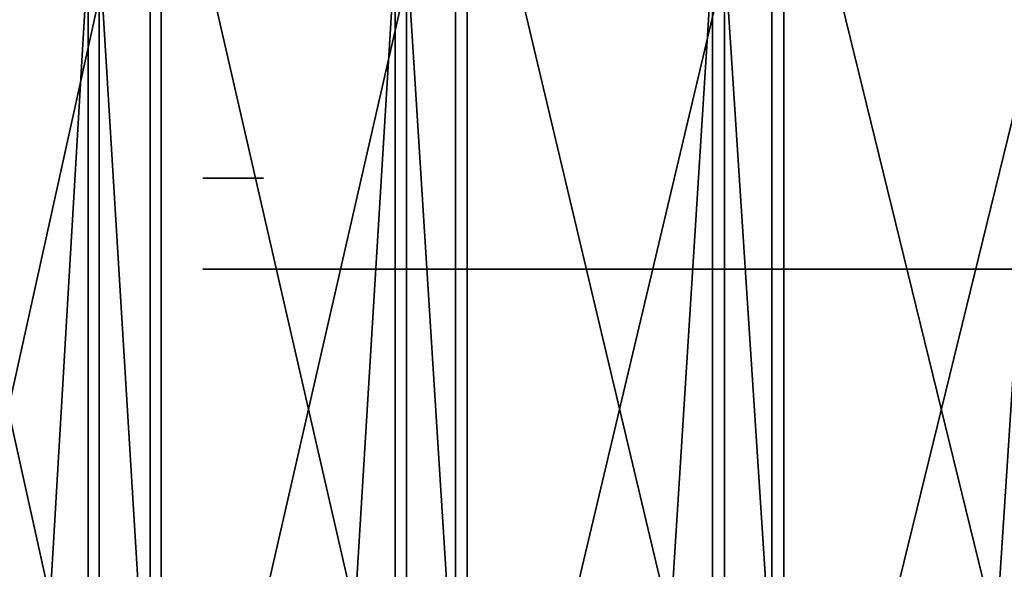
# Model space of a CAD drawing. Header units: millimetres. Extents: x 0 to 800, y -45 to 73.
# Tile 198 of 199: x 73 to 92, y 39 to 50. Entities that reach past the tile are written whole.
import ezdxf

# ---------------------------------------------------------------- set-up
doc = ezdxf.new("R2010")
doc.units = ezdxf.units.MM
doc.header["$LTSCALE"] = 65.185185
for name, color, linetype in [('40', 7, 'CONTINUOUS'), ('41', 7, 'CONTINUOUS'), ('42', 7, 'CONTINUOUS'), ('43', 7, 'CONTINUOUS'), ('6', 7, 'CONTINUOUS'), ('7', 7, 'CONTINUOUS')]:
    doc.layers.add(name, color=color, linetype=linetype)

msp = doc.modelspace()

# ---------------------------------------------------------------- linework, layer by layer
at = {"layer": '40', "color": 44, "linetype": 'Continuous', "true_color": 0x8c7500}
for points in [[(74.098, 54.7, -231.922), (68.234, -44.7, -223.454), (68.234, 54.7, -223.454), (74.098, 54.7, -231.922)], [(74.098, -44.7, -231.922), (68.234, -44.7, -223.454), (74.098, 54.7, -231.922), (74.098, -44.7, -231.922)], [(80.177, 54.7, -240.236), (74.098, -44.7, -231.922), (74.098, 54.7, -231.922), (80.177, 54.7, -240.236)], [(80.177, -44.7, -240.236), (74.098, -44.7, -231.922), (80.177, 54.7, -240.236), (80.177, -44.7, -240.236)], [(86.469, 54.7, -248.391), (80.177, -44.7, -240.236), (80.177, 54.7, -240.236), (86.469, 54.7, -248.391)], [(86.469, -44.7, -248.391), (80.177, -44.7, -240.236), (86.469, 54.7, -248.391), (86.469, -44.7, -248.391)], [(92.969, 54.7, -256.382), (86.469, -44.7, -248.391), (86.469, 54.7, -248.391), (92.969, 54.7, -256.382)], [(92.969, -44.7, -256.382), (86.469, -44.7, -248.391), (92.969, 54.7, -256.382), (92.969, -44.7, -256.382)]]:
    msp.add_3dface(points, dxfattribs=at)
at = {"layer": '41', "color": 44, "linetype": 'Continuous', "true_color": 0x8c7500}
for points in [[(68.024, -44.7, 223.141), (73.88, -44.7, 231.615), (68.024, 54.7, 223.141), (68.024, -44.7, 223.141)], [(68.024, 54.7, 223.141), (73.88, -44.7, 231.615), (73.88, 54.7, 231.615), (68.024, 54.7, 223.141)], [(73.88, 54.7, 231.615), (79.951, -44.7, 239.935), (79.951, 54.7, 239.935), (73.88, 54.7, 231.615)], [(73.88, -44.7, 231.615), (79.951, -44.7, 239.935), (73.88, 54.7, 231.615), (73.88, -44.7, 231.615)], [(79.951, 54.7, 239.935), (86.235, -44.7, 248.096), (86.235, 54.7, 248.096), (79.951, 54.7, 239.935)], [(79.951, -44.7, 239.935), (86.235, -44.7, 248.096), (79.951, 54.7, 239.935), (79.951, -44.7, 239.935)], [(86.235, -44.7, 248.096), (92.727, -44.7, 256.093), (86.235, 54.7, 248.096), (86.235, -44.7, 248.096)], [(86.235, 54.7, 248.096), (92.727, -44.7, 256.093), (92.727, 54.7, 256.093), (86.235, 54.7, 248.096)]]:
    msp.add_3dface(points, dxfattribs=at)
at = {"layer": '42', "color": 44, "linetype": 'Continuous', "true_color": 0x8c7500}
for points in [[(75.32, 28.31, -231.052), (69.479, 54.7, -222.616), (69.479, 28.31, -222.616), (75.32, 28.31, -231.052)], [(75.32, 54.7, -231.052), (69.479, 54.7, -222.616), (75.32, 28.31, -231.052), (75.32, 54.7, -231.052)], [(81.377, 28.31, -239.335), (75.32, 54.7, -231.052), (75.32, 28.31, -231.052), (81.377, 28.31, -239.335)], [(81.377, 54.7, -239.335), (75.32, 54.7, -231.052), (81.377, 28.31, -239.335), (81.377, 54.7, -239.335)], [(87.645, 28.31, -247.46), (81.377, 54.7, -239.335), (81.377, 28.31, -239.335), (87.645, 28.31, -247.46)], [(87.645, 54.7, -247.46), (81.377, 54.7, -239.335), (87.645, 28.31, -247.46), (87.645, 54.7, -247.46)], [(94.12, 28.31, -255.42), (87.645, 54.7, -247.46), (87.645, 28.31, -247.46), (94.12, 28.31, -255.42)], [(94.12, 54.7, -255.42), (87.645, 54.7, -247.46), (94.12, 28.31, -255.42), (94.12, 54.7, -255.42)]]:
    msp.add_3dface(points, dxfattribs=at)
at = {"layer": '43', "color": 44, "linetype": 'Continuous', "true_color": 0x8c7500}
for points in [[(69.269, 28.31, 222.304), (75.103, 54.7, 230.746), (75.103, 28.31, 230.746), (69.269, 28.31, 222.304)], [(69.269, 54.7, 222.304), (75.103, 54.7, 230.746), (69.269, 28.31, 222.304), (69.269, 54.7, 222.304)], [(75.103, 28.31, 230.746), (81.151, 54.7, 239.035), (81.151, 28.31, 239.035), (75.103, 28.31, 230.746)], [(75.103, 54.7, 230.746), (81.151, 54.7, 239.035), (75.103, 28.31, 230.746), (75.103, 54.7, 230.746)], [(81.151, 28.31, 239.035), (87.412, 54.7, 247.166), (87.412, 28.31, 247.166), (81.151, 28.31, 239.035)], [(81.151, 54.7, 239.035), (87.412, 54.7, 247.166), (81.151, 28.31, 239.035), (81.151, 54.7, 239.035)], [(87.412, 28.31, 247.166), (93.879, 54.7, 255.132), (93.879, 28.31, 255.132), (87.412, 28.31, 247.166)], [(87.412, 54.7, 247.166), (93.879, 54.7, 255.132), (87.412, 28.31, 247.166), (87.412, 54.7, 247.166)]]:
    msp.add_3dface(points, dxfattribs=at)
at = {"layer": '6', "color": 7, "linetype": 'Continuous', "true_color": 0xf5f5f5}
for points in [[(77.95, 44.761, -125), (76.15, 44.761, -125), (77.95, 44.761, -124.4), (77.95, 44.761, -125)], [(77.95, 44.761, -124.4), (76.15, 44.761, -125), (77.959, 44.761, -124.296), (77.95, 44.761, -124.4)], [(78.445, 44.761, 122.609), (78.55, 44.761, 122.6), (76.15, 44.761, 120), (78.445, 44.761, 122.609)], [(76.15, 44.761, 120), (78.55, 44.761, 122.6), (78.55, 44.761, 120), (76.15, 44.761, 120)], [(78.344, 44.761, 122.636), (78.445, 44.761, 122.609), (76.15, 44.761, 120), (78.344, 44.761, 122.636)], [(78.25, 44.761, 122.68), (78.344, 44.761, 122.636), (76.15, 44.761, 120), (78.25, 44.761, 122.68)], [(78.164, 44.761, 122.74), (78.25, 44.761, 122.68), (76.15, 44.761, 120), (78.164, 44.761, 122.74)], [(78.09, 44.761, 122.814), (78.164, 44.761, 122.74), (76.15, 44.761, 120), (78.09, 44.761, 122.814)], [(78.03, 44.761, 122.9), (78.09, 44.761, 122.814), (76.15, 44.761, 120), (78.03, 44.761, 122.9)], [(77.986, 44.761, 122.995), (78.03, 44.761, 122.9), (76.15, 44.761, 120), (77.986, 44.761, 122.995)], [(77.959, 44.761, 123.096), (77.986, 44.761, 122.995), (76.15, 44.761, 120), (77.959, 44.761, 123.096)], [(77.95, 44.761, 123.2), (77.959, 44.761, 123.096), (76.15, 44.761, 120), (77.95, 44.761, 123.2)], [(77.95, 44.761, 125), (77.95, 44.761, 123.2), (76.15, 44.761, 120), (77.95, 44.761, 125)], [(76.15, 44.761, 125), (77.95, 44.761, 125), (76.15, 44.761, 120), (76.15, 44.761, 125)], [(76.15, 44.761, -120), (78.55, 44.761, -120), (76.15, 44.761, -125), (76.15, 44.761, -120)], [(76.15, 44.761, -125), (78.55, 44.761, -120), (77.959, 44.761, -124.296), (76.15, 44.761, -125)], [(77.959, 44.761, -124.296), (78.55, 44.761, -120), (77.986, 44.761, -124.195), (77.959, 44.761, -124.296)], [(77.986, 44.761, -124.195), (78.55, 44.761, -120), (78.03, 44.761, -124.1), (77.986, 44.761, -124.195)], [(78.03, 44.761, -124.1), (78.55, 44.761, -120), (78.09, 44.761, -124.014), (78.03, 44.761, -124.1)], [(78.09, 44.761, -124.014), (78.55, 44.761, -120), (78.164, 44.761, -123.94), (78.09, 44.761, -124.014)], [(78.164, 44.761, -123.94), (78.55, 44.761, -120), (78.25, 44.761, -123.88), (78.164, 44.761, -123.94)], [(78.25, 44.761, -123.88), (78.55, 44.761, -120), (78.344, 44.761, -123.836), (78.25, 44.761, -123.88)], [(78.344, 44.761, -123.836), (78.55, 44.761, -120), (78.445, 44.761, -123.809), (78.344, 44.761, -123.836)], [(78.445, 44.761, -123.809), (78.55, 44.761, -120), (78.55, 44.761, -123.8), (78.445, 44.761, -123.809)], [(83.284, 44.761, -106.175), (83.862, 44.761, -106.848), (78.55, 44.761, -123.8), (83.284, 44.761, -106.175)], [(83.862, 44.761, -106.848), (84.498, 44.761, -107.467), (78.55, 44.761, -123.8), (83.862, 44.761, -106.848)], [(84.498, 44.761, -107.467), (85.186, 44.761, -108.027), (78.55, 44.761, -123.8), (84.498, 44.761, -107.467)], [(85.186, 44.761, -108.027), (85.921, 44.761, -108.524), (78.55, 44.761, -123.8), (85.186, 44.761, -108.027)], [(85.921, 44.761, -108.524), (86.697, 44.761, -108.954), (78.55, 44.761, -123.8), (85.921, 44.761, -108.524)], [(86.697, 44.761, -108.954), (87.508, 44.761, -109.313), (78.55, 44.761, -123.8), (86.697, 44.761, -108.954)], [(87.508, 44.761, -109.313), (88.348, 44.761, -109.599), (78.55, 44.761, -123.8), (87.508, 44.761, -109.313)], [(88.348, 44.761, -109.599), (89.21, 44.761, -109.81), (78.55, 44.761, -123.8), (88.348, 44.761, -109.599)], [(89.21, 44.761, -109.81), (90.087, 44.761, -109.943), (78.55, 44.761, -123.8), (89.21, 44.761, -109.81)], [(82.768, 44.761, -105.454), (83.284, 44.761, -106.175), (78.55, 44.761, -123.8), (82.768, 44.761, -105.454)], [(82.317, 44.761, -104.69), (82.768, 44.761, -105.454), (78.55, 44.761, -123.8), (82.317, 44.761, -104.69)], [(81.937, 44.761, -103.888), (82.317, 44.761, -104.69), (78.55, 44.761, -123.8), (81.937, 44.761, -103.888)], [(81.628, 44.761, -103.056), (81.937, 44.761, -103.888), (78.55, 44.761, -123.8), (81.628, 44.761, -103.056)], [(81.395, 44.761, -102.2), (81.628, 44.761, -103.056), (78.55, 44.761, -123.8), (81.395, 44.761, -102.2)], [(81.238, 44.761, -101.327), (81.395, 44.761, -102.2), (78.55, 44.761, -123.8), (81.238, 44.761, -101.327)], [(81.159, 44.761, -100.444), (81.238, 44.761, -101.327), (78.55, 44.761, -123.8), (81.159, 44.761, -100.444)], [(81.159, 44.761, -99.556), (81.159, 44.761, -100.444), (78.55, 44.761, -123.8), (81.159, 44.761, -99.556)], [(90.087, 44.761, -109.943), (90.972, 44.761, -109.998), (78.55, 44.761, -123.8), (90.087, 44.761, -109.943)], [(105.242, 44.761, -108.291), (105.99, 44.761, -108.776), (78.55, 44.761, -123.8), (105.242, 44.761, -108.291)], [(104.539, 44.761, -107.742), (105.242, 44.761, -108.291), (78.55, 44.761, -123.8), (104.539, 44.761, -107.742)], [(103.887, 44.761, -107.134), (104.539, 44.761, -107.742), (78.55, 44.761, -123.8), (103.887, 44.761, -107.134)], [(103.29, 44.761, -106.471), (103.887, 44.761, -107.134), (78.55, 44.761, -123.8), (103.29, 44.761, -106.471)], [(102.753, 44.761, -105.757), (103.29, 44.761, -106.471), (78.55, 44.761, -123.8), (102.753, 44.761, -105.757)], [(102.282, 44.761, -105), (102.753, 44.761, -105.757), (78.55, 44.761, -123.8), (102.282, 44.761, -105)], [(97.532, 44.761, -107.698), (102.282, 44.761, -105), (78.55, 44.761, -123.8), (97.532, 44.761, -107.698)], [(96.825, 44.761, -108.234), (97.532, 44.761, -107.698), (78.55, 44.761, -123.8), (96.825, 44.761, -108.234)], [(96.073, 44.761, -108.704), (96.825, 44.761, -108.234), (78.55, 44.761, -123.8), (96.073, 44.761, -108.704)], [(95.282, 44.761, -109.106), (96.073, 44.761, -108.704), (78.55, 44.761, -123.8), (95.282, 44.761, -109.106)], [(94.458, 44.761, -109.437), (95.282, 44.761, -109.106), (78.55, 44.761, -123.8), (94.458, 44.761, -109.437)], [(93.609, 44.761, -109.693), (94.458, 44.761, -109.437), (78.55, 44.761, -123.8), (93.609, 44.761, -109.693)], [(92.74, 44.761, -109.873), (93.609, 44.761, -109.693), (78.55, 44.761, -123.8), (92.74, 44.761, -109.873)], [(91.859, 44.761, -109.975), (92.74, 44.761, -109.873), (78.55, 44.761, -123.8), (91.859, 44.761, -109.975)], [(90.972, 44.761, -109.998), (91.859, 44.761, -109.975), (78.55, 44.761, -123.8), (90.972, 44.761, -109.998)], [(81.159, 44.761, 99.556), (81.159, 44.761, -99.556), (78.55, 44.761, -123.8), (81.159, 44.761, 99.556)], [(113.737, 44.761, -109.846), (114.588, 44.761, -109.582), (78.55, 44.761, -123.8), (113.737, 44.761, -109.846)], [(114.588, 44.761, -109.582), (407.15, 44.761), (78.55, 44.761, -123.8), (114.588, 44.761, -109.582)], [(112.865, 44.761, -110.035), (113.737, 44.761, -109.846), (78.55, 44.761, -123.8), (112.865, 44.761, -110.035)], [(111.981, 44.761, -110.147), (112.865, 44.761, -110.035), (78.55, 44.761, -123.8), (111.981, 44.761, -110.147)], [(111.09, 44.761, -110.18), (111.981, 44.761, -110.147), (78.55, 44.761, -123.8), (111.09, 44.761, -110.18)], [(110.199, 44.761, -110.136), (111.09, 44.761, -110.18), (78.55, 44.761, -123.8), (110.199, 44.761, -110.136)], [(109.316, 44.761, -110.014), (110.199, 44.761, -110.136), (78.55, 44.761, -123.8), (109.316, 44.761, -110.014)], [(108.447, 44.761, -109.815), (109.316, 44.761, -110.014), (78.55, 44.761, -123.8), (108.447, 44.761, -109.815)], [(107.599, 44.761, -109.541), (108.447, 44.761, -109.815), (78.55, 44.761, -123.8), (107.599, 44.761, -109.541)], [(106.778, 44.761, -109.194), (107.599, 44.761, -109.541), (78.55, 44.761, -123.8), (106.778, 44.761, -109.194)], [(105.99, 44.761, -108.776), (106.778, 44.761, -109.194), (78.55, 44.761, -123.8), (105.99, 44.761, -108.776)], [(409.957, 44.761, -8.41), (410.671, 44.761, -9.284), (78.55, 44.761, -123.8), (409.957, 44.761, -8.41)], [(409.317, 44.761, -7.483), (409.957, 44.761, -8.41), (78.55, 44.761, -123.8), (409.317, 44.761, -7.483)], [(408.753, 44.761, -6.506), (409.317, 44.761, -7.483), (78.55, 44.761, -123.8), (408.753, 44.761, -6.506)], [(408.27, 44.761, -5.488), (408.753, 44.761, -6.506), (78.55, 44.761, -123.8), (408.27, 44.761, -5.488)], [(407.87, 44.761, -4.433), (408.27, 44.761, -5.488), (78.55, 44.761, -123.8), (407.87, 44.761, -4.433)], [(407.556, 44.761, -3.35), (407.87, 44.761, -4.433), (78.55, 44.761, -123.8), (407.556, 44.761, -3.35)], [(407.331, 44.761, -2.246), (407.556, 44.761, -3.35), (78.55, 44.761, -123.8), (407.331, 44.761, -2.246)], [(407.195, 44.761, -1.127), (407.331, 44.761, -2.246), (78.55, 44.761, -123.8), (407.195, 44.761, -1.127)], [(410.671, 44.761, -9.284), (411.452, 44.761, -10.097), (78.55, 44.761, -123.8), (410.671, 44.761, -9.284)], [(90.087, 44.761, 109.943), (89.21, 44.761, 109.81), (78.55, 44.761, 120), (90.087, 44.761, 109.943)], [(90.972, 44.761, 109.998), (90.087, 44.761, 109.943), (78.55, 44.761, 120), (90.972, 44.761, 109.998)], [(763.75, 44.761, 122.6), (90.972, 44.761, 109.998), (78.55, 44.761, 120), (763.75, 44.761, 122.6)], [(407.15, 44.761), (407.195, 44.761, -1.127), (78.55, 44.761, -123.8), (407.15, 44.761)], [(423.95, 44.761, -13.717), (425.045, 44.761, -13.447), (78.55, 44.761, -123.8), (423.95, 44.761, -13.717)], [(422.837, 44.761, -13.898), (423.95, 44.761, -13.717), (78.55, 44.761, -123.8), (422.837, 44.761, -13.898)], [(421.713, 44.761, -13.989), (422.837, 44.761, -13.898), (78.55, 44.761, -123.8), (421.713, 44.761, -13.989)], [(420.586, 44.761, -13.989), (421.713, 44.761, -13.989), (78.55, 44.761, -123.8), (420.586, 44.761, -13.989)], [(419.462, 44.761, -13.898), (420.586, 44.761, -13.989), (78.55, 44.761, -123.8), (419.462, 44.761, -13.898)], [(418.349, 44.761, -13.717), (419.462, 44.761, -13.898), (78.55, 44.761, -123.8), (418.349, 44.761, -13.717)], [(417.255, 44.761, -13.447), (418.349, 44.761, -13.717), (78.55, 44.761, -123.8), (417.255, 44.761, -13.447)], [(416.185, 44.761, -13.09), (417.255, 44.761, -13.447), (78.55, 44.761, -123.8), (416.185, 44.761, -13.09)], [(415.148, 44.761, -12.648), (416.185, 44.761, -13.09), (78.55, 44.761, -123.8), (415.148, 44.761, -12.648)], [(414.15, 44.761, -12.124), (415.148, 44.761, -12.648), (78.55, 44.761, -123.8), (414.15, 44.761, -12.124)], [(413.197, 44.761, -11.522), (414.15, 44.761, -12.124), (78.55, 44.761, -123.8), (413.197, 44.761, -11.522)], [(412.295, 44.761, -10.844), (413.197, 44.761, -11.522), (78.55, 44.761, -123.8), (412.295, 44.761, -10.844)], [(411.452, 44.761, -10.097), (412.295, 44.761, -10.844), (78.55, 44.761, -123.8), (411.452, 44.761, -10.097)], [(763.75, 44.761, -123.8), (78.55, 44.761, -123.8), (763.75, 44.761, -120), (763.75, 44.761, -123.8)], [(78.55, 44.761, 122.6), (763.75, 44.761, 122.6), (78.55, 44.761, 120), (78.55, 44.761, 122.6)], [(81.159, 44.761, 100.444), (81.159, 44.761, 99.556), (78.55, 44.761, -123.8), (81.159, 44.761, 100.444)], [(81.238, 44.761, 101.327), (81.159, 44.761, 100.444), (78.55, 44.761, 120), (81.238, 44.761, 101.327)], [(78.55, 44.761, 120), (81.159, 44.761, 100.444), (78.55, 44.761, -120), (78.55, 44.761, 120)], [(78.55, 44.761, -120), (81.159, 44.761, 100.444), (78.55, 44.761, -123.8), (78.55, 44.761, -120)], [(81.395, 44.761, 102.2), (81.238, 44.761, 101.327), (78.55, 44.761, 120), (81.395, 44.761, 102.2)], [(81.628, 44.761, 103.056), (81.395, 44.761, 102.2), (78.55, 44.761, 120), (81.628, 44.761, 103.056)], [(81.937, 44.761, 103.888), (81.628, 44.761, 103.056), (78.55, 44.761, 120), (81.937, 44.761, 103.888)], [(82.317, 44.761, 104.69), (81.937, 44.761, 103.888), (78.55, 44.761, 120), (82.317, 44.761, 104.69)], [(82.768, 44.761, 105.454), (82.317, 44.761, 104.69), (78.55, 44.761, 120), (82.768, 44.761, 105.454)], [(83.284, 44.761, 106.175), (82.768, 44.761, 105.454), (78.55, 44.761, 120), (83.284, 44.761, 106.175)], [(83.862, 44.761, 106.848), (83.284, 44.761, 106.175), (78.55, 44.761, 120), (83.862, 44.761, 106.848)], [(84.498, 44.761, 107.467), (83.862, 44.761, 106.848), (78.55, 44.761, 120), (84.498, 44.761, 107.467)], [(85.186, 44.761, 108.027), (84.498, 44.761, 107.467), (78.55, 44.761, 120), (85.186, 44.761, 108.027)], [(85.921, 44.761, 108.524), (85.186, 44.761, 108.027), (78.55, 44.761, 120), (85.921, 44.761, 108.524)], [(86.697, 44.761, 108.954), (85.921, 44.761, 108.524), (78.55, 44.761, 120), (86.697, 44.761, 108.954)], [(87.508, 44.761, 109.313), (86.697, 44.761, 108.954), (78.55, 44.761, 120), (87.508, 44.761, 109.313)], [(88.348, 44.761, 109.599), (87.508, 44.761, 109.313), (78.55, 44.761, 120), (88.348, 44.761, 109.599)], [(89.21, 44.761, 109.81), (88.348, 44.761, 109.599), (78.55, 44.761, 120), (89.21, 44.761, 109.81)], [(710.087, 44.761, -109.943), (710.972, 44.761, -109.998), (78.55, 44.761, -123.8), (710.087, 44.761, -109.943)], [(709.21, 44.761, -109.81), (710.087, 44.761, -109.943), (78.55, 44.761, -123.8), (709.21, 44.761, -109.81)], [(708.348, 44.761, -109.599), (709.21, 44.761, -109.81), (78.55, 44.761, -123.8), (708.348, 44.761, -109.599)], [(707.508, 44.761, -109.313), (708.348, 44.761, -109.599), (78.55, 44.761, -123.8), (707.508, 44.761, -109.313)], [(706.697, 44.761, -108.954), (707.508, 44.761, -109.313), (78.55, 44.761, -123.8), (706.697, 44.761, -108.954)], [(730.199, 44.761, -110.136), (731.09, 44.761, -110.18), (78.55, 44.761, -123.8), (730.199, 44.761, -110.136)], [(78.55, 44.761, -123.8), (731.09, 44.761, -110.18), (763.75, 44.761, -120), (78.55, 44.761, -123.8)], [(729.316, 44.761, -110.014), (730.199, 44.761, -110.136), (78.55, 44.761, -123.8), (729.316, 44.761, -110.014)], [(728.447, 44.761, -109.815), (729.316, 44.761, -110.014), (78.55, 44.761, -123.8), (728.447, 44.761, -109.815)], [(710.972, 44.761, -109.998), (728.447, 44.761, -109.815), (78.55, 44.761, -123.8), (710.972, 44.761, -109.998)], [(705.921, 44.761, -108.524), (706.697, 44.761, -108.954), (78.55, 44.761, -123.8), (705.921, 44.761, -108.524)], [(705.186, 44.761, -108.027), (705.921, 44.761, -108.524), (78.55, 44.761, -123.8), (705.186, 44.761, -108.027)], [(704.498, 44.761, -107.467), (705.186, 44.761, -108.027), (78.55, 44.761, -123.8), (704.498, 44.761, -107.467)], [(703.862, 44.761, -106.848), (704.498, 44.761, -107.467), (78.55, 44.761, -123.8), (703.862, 44.761, -106.848)], [(703.284, 44.761, -106.175), (703.862, 44.761, -106.848), (78.55, 44.761, -123.8), (703.284, 44.761, -106.175)], [(702.768, 44.761, -105.454), (703.284, 44.761, -106.175), (78.55, 44.761, -123.8), (702.768, 44.761, -105.454)], [(702.317, 44.761, -104.69), (702.768, 44.761, -105.454), (78.55, 44.761, -123.8), (702.317, 44.761, -104.69)], [(701.937, 44.761, -103.888), (702.317, 44.761, -104.69), (78.55, 44.761, -123.8), (701.937, 44.761, -103.888)], [(701.628, 44.761, -103.056), (701.937, 44.761, -103.888), (78.55, 44.761, -123.8), (701.628, 44.761, -103.056)], [(701.395, 44.761, -102.2), (701.628, 44.761, -103.056), (78.55, 44.761, -123.8), (701.395, 44.761, -102.2)], [(701.238, 44.761, -101.327), (701.395, 44.761, -102.2), (78.55, 44.761, -123.8), (701.238, 44.761, -101.327)], [(701.159, 44.761, -100.444), (701.238, 44.761, -101.327), (78.55, 44.761, -123.8), (701.159, 44.761, -100.444)], [(701.159, 44.761, -99.556), (701.159, 44.761, -100.444), (78.55, 44.761, -123.8), (701.159, 44.761, -99.556)], [(425.045, 44.761, -13.447), (701.159, 44.761, -99.556), (78.55, 44.761, -123.8), (425.045, 44.761, -13.447)], [(81.238, 44.761, -98.673), (81.159, 44.761, -99.556), (81.238, 44.761, 98.673), (81.238, 44.761, -98.673)], [(81.238, 44.761, 98.673), (81.159, 44.761, -99.556), (81.159, 44.761, 99.556), (81.238, 44.761, 98.673)], [(81.395, 44.761, -97.8), (81.238, 44.761, -98.673), (81.395, 44.761, 97.8), (81.395, 44.761, -97.8)], [(81.395, 44.761, 97.8), (81.238, 44.761, -98.673), (81.238, 44.761, 98.673), (81.395, 44.761, 97.8)], [(81.628, 44.761, -96.944), (81.395, 44.761, -97.8), (81.628, 44.761, 96.944), (81.628, 44.761, -96.944)], [(81.628, 44.761, 96.944), (81.395, 44.761, -97.8), (81.395, 44.761, 97.8), (81.628, 44.761, 96.944)], [(81.937, 44.761, -96.112), (81.628, 44.761, -96.944), (81.937, 44.761, 96.112), (81.937, 44.761, -96.112)], [(81.937, 44.761, 96.112), (81.628, 44.761, -96.944), (81.628, 44.761, 96.944), (81.937, 44.761, 96.112)], [(82.317, 44.761, -95.31), (81.937, 44.761, -96.112), (82.317, 44.761, 95.31), (82.317, 44.761, -95.31)], [(82.317, 44.761, 95.31), (81.937, 44.761, -96.112), (81.937, 44.761, 96.112), (82.317, 44.761, 95.31)], [(82.768, 44.761, -94.546), (82.317, 44.761, -95.31), (82.768, 44.761, 94.546), (82.768, 44.761, -94.546)], [(82.768, 44.761, 94.546), (82.317, 44.761, -95.31), (82.317, 44.761, 95.31), (82.768, 44.761, 94.546)], [(83.284, 44.761, -93.825), (82.768, 44.761, -94.546), (83.284, 44.761, 93.825), (83.284, 44.761, -93.825)], [(83.284, 44.761, 93.825), (82.768, 44.761, -94.546), (82.768, 44.761, 94.546), (83.284, 44.761, 93.825)], [(83.862, 44.761, -93.152), (83.284, 44.761, -93.825), (83.862, 44.761, 93.152), (83.862, 44.761, -93.152)], [(83.862, 44.761, 93.152), (83.284, 44.761, -93.825), (83.284, 44.761, 93.825), (83.862, 44.761, 93.152)], [(84.498, 44.761, -92.533), (83.862, 44.761, -93.152), (84.498, 44.761, 92.533), (84.498, 44.761, -92.533)], [(84.498, 44.761, 92.533), (83.862, 44.761, -93.152), (83.862, 44.761, 93.152), (84.498, 44.761, 92.533)], [(85.186, 44.761, -91.973), (84.498, 44.761, -92.533), (85.186, 44.761, 91.973), (85.186, 44.761, -91.973)], [(85.186, 44.761, 91.973), (84.498, 44.761, -92.533), (84.498, 44.761, 92.533), (85.186, 44.761, 91.973)], [(85.921, 44.761, 91.476), (85.186, 44.761, -91.973), (85.186, 44.761, 91.973), (85.921, 44.761, 91.476)], [(85.921, 44.761, -91.476), (85.186, 44.761, -91.973), (85.921, 44.761, 91.476), (85.921, 44.761, -91.476)], [(86.697, 44.761, -91.046), (85.921, 44.761, -91.476), (86.697, 44.761, 91.046), (86.697, 44.761, -91.046)], [(86.697, 44.761, 91.046), (85.921, 44.761, -91.476), (85.921, 44.761, 91.476), (86.697, 44.761, 91.046)], [(87.508, 44.761, -90.687), (86.697, 44.761, -91.046), (87.508, 44.761, 90.687), (87.508, 44.761, -90.687)], [(87.508, 44.761, 90.687), (86.697, 44.761, -91.046), (86.697, 44.761, 91.046), (87.508, 44.761, 90.687)], [(88.348, 44.761, -90.401), (87.508, 44.761, -90.687), (88.348, 44.761, 90.401), (88.348, 44.761, -90.401)], [(88.348, 44.761, 90.401), (87.508, 44.761, -90.687), (87.508, 44.761, 90.687), (88.348, 44.761, 90.401)], [(89.21, 44.761, -90.19), (88.348, 44.761, -90.401), (89.21, 44.761, 90.19), (89.21, 44.761, -90.19)], [(89.21, 44.761, 90.19), (88.348, 44.761, -90.401), (88.348, 44.761, 90.401), (89.21, 44.761, 90.19)], [(90.087, 44.761, -90.057), (89.21, 44.761, -90.19), (90.087, 44.761, 90.057), (90.087, 44.761, -90.057)], [(90.087, 44.761, 90.057), (89.21, 44.761, -90.19), (89.21, 44.761, 90.19), (90.087, 44.761, 90.057)], [(90.972, 44.761, -90.002), (90.087, 44.761, -90.057), (90.972, 44.761, 90.002), (90.972, 44.761, -90.002)], [(90.972, 44.761, 90.002), (90.087, 44.761, -90.057), (90.087, 44.761, 90.057), (90.972, 44.761, 90.002)], [(91.859, 44.761, -90.025), (90.972, 44.761, -90.002), (91.859, 44.761, 90.025), (91.859, 44.761, -90.025)], [(91.859, 44.761, 90.025), (90.972, 44.761, -90.002), (90.972, 44.761, 90.002), (91.859, 44.761, 90.025)], [(91.859, 44.761, 109.975), (90.972, 44.761, 109.998), (763.75, 44.761, 122.6), (91.859, 44.761, 109.975)], [(92.74, 44.761, -90.127), (91.859, 44.761, -90.025), (92.74, 44.761, 90.127), (92.74, 44.761, -90.127)], [(92.74, 44.761, 90.127), (91.859, 44.761, -90.025), (91.859, 44.761, 90.025), (92.74, 44.761, 90.127)], [(92.74, 44.761, 109.873), (91.859, 44.761, 109.975), (763.75, 44.761, 122.6), (92.74, 44.761, 109.873)]]:
    msp.add_3dface(points, dxfattribs=at)
at = {"layer": '7', "color": 7, "linetype": 'Continuous', "true_color": 0xf5f5f5}
for points in [[(77.35, 46.561, -120), (76.15, 46.561, 120), (77.35, 46.561, 120), (77.35, 46.561, -120)], [(76.15, 46.561, -120), (76.15, 46.561, 120), (77.35, 46.561, -120), (76.15, 46.561, -120)]]:
    msp.add_3dface(points, dxfattribs=at)

doc.saveas('drawing.dxf')
